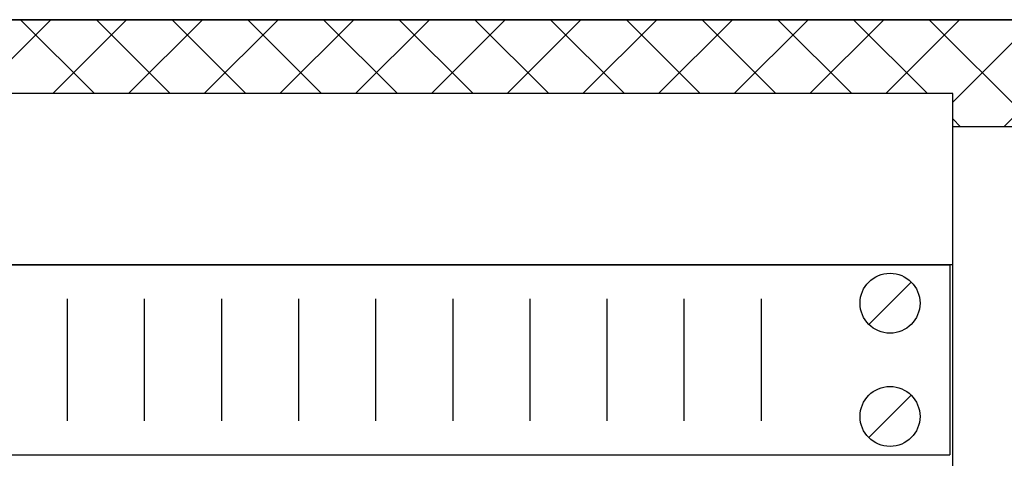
# Model space of a CAD drawing. Extents: x 0 to 4084, y 0 to 2754.
# Tile 31 of 34: x 2021 to 2251, y 2385 to 2487. Entities that reach past the tile are written whole.
import ezdxf

# ---------------------------------------------------------------- set-up
doc = ezdxf.new("R2010")
doc.units = 0
doc.header["$LTSCALE"] = 5
doc.header["$MEASUREMENT"] = 0
doc.layers.add('01-DRAW', color=7, linetype='CONTINUOUS')
doc.layers.add('03-DIM', color=3, linetype='CONTINUOUS')

# ---------------------------------------------------------------- blocks, each defined once
blk = doc.blocks.new('*X26')
at = {"layer": '03-DIM'}
for p, q in [((2011.49, 2470), (2028.74, 2487.25)), ((2038.91, 2470), (2021.66, 2487.25)), ((2029.16, 2470), (2046.41, 2487.25)), ((2056.59, 2470), (2039.34, 2487.25)), ((2046.84, 2470), (2064.09, 2487.25)), ((2074.27, 2470), (2057.02, 2487.25)), ((2064.52, 2470), (2081.77, 2487.25)), ((2091.94, 2470), (2074.69, 2487.25)), ((2082.2, 2470), (2099.45, 2487.25)), ((2109.62, 2470), (2092.37, 2487.25)), ((2099.87, 2470), (2117.12, 2487.25)), ((2127.3, 2470), (2110.05, 2487.25)), ((2117.55, 2470), (2134.8, 2487.25)), ((2144.98, 2470), (2127.73, 2487.25)), ((2135.23, 2470), (2152.48, 2487.25)), ((2162.65, 2470), (2145.4, 2487.25)), ((2152.91, 2470), (2170.16, 2487.25)), ((2180.33, 2470), (2163.08, 2487.25)), ((2170.58, 2470), (2187.83, 2487.25)), ((2198.01, 2470), (2180.76, 2487.25)), ((2188.26, 2470), (2205.51, 2487.25)), ((2215.69, 2470), (2198.44, 2487.25)), ((2205.94, 2470), (2223.19, 2487.25)), ((2233.36, 2470), (2216.11, 2487.25)), ((2223.62, 2470), (2240.87, 2487.25)), ((2258.79, 2462.25), (2233.79, 2487.25)), ((2239.31, 2468.02), (2258.54, 2487.25)), ((2251.22, 2462.25), (2276.22, 2487.25)), ((2241.11, 2462.25), (2239.31, 2464.05))]:
    blk.add_line(p, q, dxfattribs=at)
blk = doc.blocks.new('1UVENT')
at = {"layer": '01-DRAW'}
for p, q in [((-241.3, 0), (241.3, 0)), ((241.3, 0), (241.3, -44.45)), ((232.24974, -4.05026), (222.35025, -13.94975)), ((35.2, -8.001), (35.2, -36.449)), ((53.2, -8.001), (53.2, -36.449)), ((71.2, -8.001), (71.2, -36.449)), ((89.2, -8.001), (89.2, -36.449)), ((107.2, -8.001), (107.2, -36.449)), ((125.2, -8.001), (125.2, -36.449)), ((143.2, -8.001), (143.2, -36.449)), ((161.2, -8.001), (161.2, -36.449)), ((179.2, -8.001), (179.2, -36.449)), ((197.2, -8.001), (197.2, -36.449)), ((232.24974, -30.50025), (222.35025, -40.39974)), ((-241.3, -44.45), (241.3, -44.45))]:
    blk.add_line(p, q, dxfattribs=at)
for centre in [(227.3, -9), (227.3, -35.45)]:
    blk.add_circle(centre, 7, dxfattribs=at)

msp = doc.modelspace()

# ---------------------------------------------------------------- linework, layer by layer
at = {"layer": '01-DRAW'}
for p, q in [((2820.31, 2487.25), (1722.31, 2487.25)), ((2239.31, 2470), (1722.31, 2470)), ((2239.31, 608.5), (2239.31, 2470)), ((2239.31, 2430), (1722.31, 2430)), ((1755.31, 2430), (2237.91, 2430))]:
    msp.add_line(p, q, dxfattribs=at)
msp.add_lwpolyline([(1722.31, 2487.25), (2820.31, 2487.25), (2820.31, 2462.25), (2239.31, 2462.25), (2239.31, 2470), (1772.31, 2470), (1772.31, 2483.33), (1722.31, 2483.33)], close=True, dxfattribs=at)

# ---------------------------------------------------------------- block references
msp.add_blockref('1UVENT', (1997.33, 2430.02), dxfattribs=at)
at = {"layer": '03-DIM'}
msp.add_blockref('*X26', (0, 0), dxfattribs=at)

doc.saveas('drawing.dxf')
